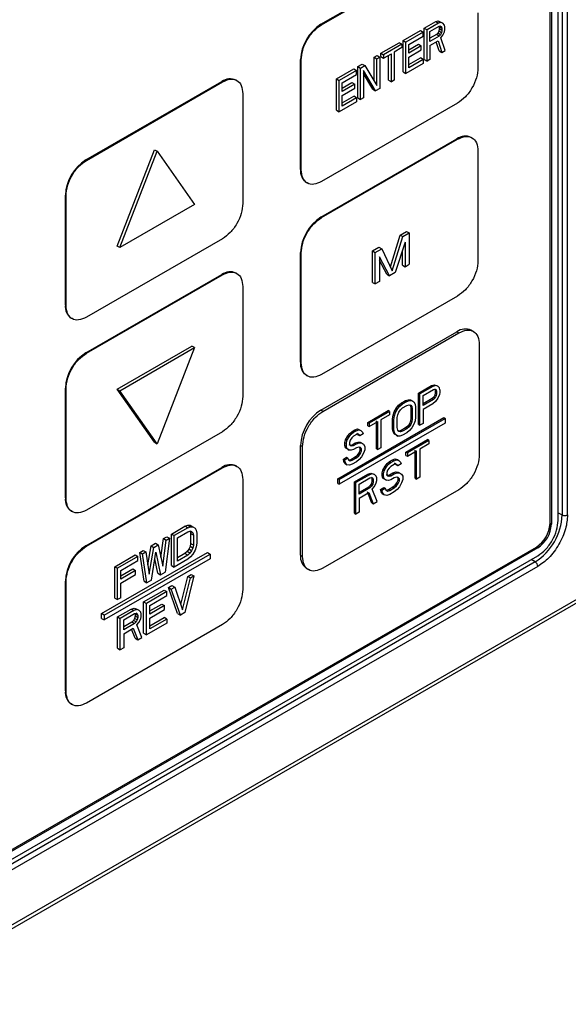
# Model space of a CAD drawing. Header units: millimetres. Extents: x 0 to 423, y 0 to 297.
# Tile 17 of 32: x 391 to 405, y 93 to 118. Entities that reach past the tile are written whole.
import ezdxf

# ---------------------------------------------------------------- set-up
doc = ezdxf.new("R2010")
doc.units = ezdxf.units.MM
doc.layers.add('实线', color=2, linetype='Continuous', lineweight=25)

msp = doc.modelspace()

# ---------------------------------------------------------------- linework, layer by layer
at = {"layer": '实线', "color": 2, "linetype": 'Continuous', "lineweight": 25, "true_color": 0xffff00}
for p, q in [((405.0878, 105.3148), (405.0878, 119.9023)), ((404.9476, 119.56), (404.9476, 105.3141)), ((398.672, 118.0848), (400.7547, 119.2871)), ((398.6897, 118.0746), (400.7724, 119.2769)), ((404.6294, 105.091), (404.6294, 119.1745)), ((404.6647, 119.1814), (404.6647, 105.0706)), ((404.8415, 105.1726), (404.8415, 119.404)), ((401.36, 117.983), (401.6608, 118.1567)), ((401.6608, 118.1567), (401.7235, 118.1755)), ((401.6608, 118.1567), (401.7315, 118.1159)), ((401.7235, 118.1755), (401.7736, 118.1523)), ((401.7235, 118.1755), (401.7942, 118.1347)), ((401.7736, 118.1523), (401.8443, 118.1115)), ((402.7555, 118.3868), (402.7555, 116.9514)), ((398.6897, 118.0746), (398.672, 118.0848)), ((400.8084, 117.6646), (401.2597, 117.9251)), ((401.2597, 117.9251), (401.3304, 117.8843)), ((401.36, 117.1665), (401.36, 117.983)), ((401.36, 117.983), (401.4307, 117.9422)), ((401.7315, 118.1159), (401.4307, 117.9422)), ((401.4307, 117.1256), (401.4307, 117.9422)), ((401.5059, 117.8987), (401.744, 118.0362)), ((401.5059, 117.6381), (401.5059, 117.8987)), ((401.736, 117.9048), (401.7109, 117.8555)), ((401.7942, 118.1347), (401.7315, 118.1159)), ((401.7485, 117.9641), (401.736, 117.9048)), ((401.8067, 117.8639), (401.736, 117.9048)), ((401.7431, 118.0357), (401.7485, 118.0162)), ((401.744, 118.0362), (401.7816, 118.0406)), ((401.7485, 118.0162), (401.7485, 117.9641)), ((401.8193, 117.9754), (401.7485, 118.0162)), ((401.8193, 117.9233), (401.7485, 117.9641)), ((401.8067, 118.0203), (401.7733, 118.0396)), ((401.7816, 118.0406), (401.8067, 118.0203)), ((401.8443, 118.1115), (401.7942, 118.1347)), ((401.8067, 118.0203), (401.8193, 117.9754)), ((401.8193, 117.9233), (401.8067, 117.8639)), ((401.8193, 117.9754), (401.8193, 117.9233)), ((401.8819, 118.0637), (401.8443, 118.1115)), ((401.8443, 117.7988), (401.8819, 117.89)), ((401.8945, 118.0188), (401.8819, 118.0637)), ((401.8819, 117.89), (401.8945, 117.9493)), ((401.8945, 117.9493), (401.8945, 118.0188)), ((400.8084, 116.8481), (400.8084, 117.6646)), ((400.8084, 117.6646), (400.8791, 117.6238)), ((401.3304, 117.8843), (400.8791, 117.6238)), ((400.9543, 117.563), (401.3304, 117.7801)), ((401.3304, 117.7801), (401.3304, 117.8843)), ((401.6733, 117.8165), (401.5059, 117.7198)), ((401.744, 117.7756), (401.5059, 117.6381)), ((401.5059, 117.5339), (401.719, 117.6569)), ((401.7109, 117.8555), (401.6733, 117.8165)), ((401.744, 117.7756), (401.6733, 117.8165)), ((401.7816, 117.8147), (401.7109, 117.8555)), ((401.719, 117.6569), (401.8193, 117.35)), ((401.7816, 117.8147), (401.744, 117.7756)), ((401.8067, 117.8639), (401.7816, 117.8147)), ((401.7942, 117.7351), (401.8443, 117.7988)), ((401.907, 117.4006), (401.7942, 117.7351)), ((400.2318, 117.3317), (400.7081, 117.6067)), ((400.7788, 117.5659), (400.3025, 117.2909)), ((400.7788, 117.479), (400.5783, 117.3633)), ((400.7788, 117.5659), (400.7081, 117.6067)), ((400.7788, 117.5659), (400.7788, 117.479)), ((400.8791, 116.8072), (400.8791, 117.6238)), ((400.9543, 117.4188), (401.2095, 117.5661)), ((400.9543, 117.3371), (400.9543, 117.563)), ((401.2802, 117.5253), (400.9543, 117.3371)), ((400.9543, 117.2329), (401.2802, 117.421)), ((401.2095, 117.5661), (401.2802, 117.5253)), ((401.2802, 117.421), (401.2802, 117.5253)), ((401.5059, 117.5339), (401.5059, 117.1691)), ((401.7485, 117.3908), (401.6707, 117.6291)), ((401.7485, 117.3908), (401.8193, 117.35)), ((401.8193, 117.35), (401.907, 117.4006)), ((398.1417, 114.3083), (398.1417, 117.1662)), ((398.1417, 117.1662), (398.1593, 117.156)), ((398.1593, 114.2981), (398.1593, 117.156)), ((400.0563, 117.2304), (400.1315, 117.2738)), ((400.0563, 116.6107), (400.0563, 117.2304)), ((400.0563, 117.2304), (400.127, 117.1896)), ((400.127, 117.1896), (400.2022, 117.233)), ((400.127, 116.4947), (400.127, 117.1896)), ((400.1315, 117.2738), (400.2022, 117.233)), ((400.2022, 117.233), (400.2022, 116.4165)), ((400.2318, 117.2449), (400.2318, 117.3317)), ((400.2318, 117.3317), (400.3025, 117.2909)), ((400.2318, 117.2449), (400.3025, 117.2041)), ((400.3025, 117.2041), (400.5031, 117.3198)), ((400.3025, 117.2909), (400.3025, 117.2041)), ((400.4324, 116.631), (400.4324, 117.279)), ((400.5031, 116.5902), (400.5031, 117.3198)), ((400.5783, 117.3633), (400.5783, 116.6336)), ((400.9543, 116.9549), (400.9543, 117.2329)), ((400.9543, 117.0365), (401.2597, 117.2128)), ((401.3304, 117.172), (400.9543, 116.9549)), ((401.3304, 117.172), (401.2597, 117.2128)), ((401.3304, 117.172), (401.3304, 117.0678)), ((401.36, 117.1665), (401.4307, 117.1256)), ((401.5059, 117.1691), (401.4307, 117.1256)), ((399.0786, 116.666), (399.5298, 116.9265)), ((399.6005, 116.8857), (399.1493, 116.6252)), ((399.5298, 116.9265), (399.6005, 116.8857)), ((399.6005, 116.7814), (399.6005, 116.8857)), ((399.6301, 116.9844), (399.7429, 117.0495)), ((399.6301, 116.1679), (399.6301, 116.9844)), ((399.6301, 116.9844), (399.7008, 116.9436)), ((399.7008, 116.9436), (399.8136, 117.0087)), ((399.7008, 116.127), (399.7008, 116.9436)), ((399.7429, 117.0495), (399.8136, 117.0087)), ((400.0894, 116.3514), (399.776, 116.8828)), ((399.776, 116.8828), (399.776, 116.1705)), ((399.8136, 117.0087), (400.127, 116.4947)), ((401.3304, 117.0678), (400.8791, 116.8072)), ((396.4837, 116.6217), (396.466, 116.632)), ((399.0786, 115.8495), (399.0786, 116.666)), ((399.0786, 116.666), (399.1493, 116.6252)), ((399.1493, 115.8086), (399.1493, 116.6252)), ((399.2245, 116.5644), (399.6005, 116.7814)), ((400.0187, 116.3922), (399.776, 116.8037)), ((400.4324, 116.631), (400.5031, 116.5902)), ((400.5783, 116.6336), (400.5031, 116.5902)), ((400.8084, 116.8481), (400.8791, 116.8072)), ((392.5555, 114.5538), (396.091, 116.5948)), ((392.5732, 114.5436), (396.1087, 116.5846)), ((396.091, 116.5948), (396.1087, 116.5846)), ((399.2245, 116.4201), (399.4797, 116.5675)), ((399.2245, 116.3385), (399.2245, 116.5644)), ((399.5504, 116.5266), (399.2245, 116.3385)), ((399.2245, 116.2343), (399.5504, 116.4224)), ((399.4797, 116.5675), (399.5504, 116.5266)), ((399.5504, 116.4224), (399.5504, 116.5266)), ((400.0187, 116.3922), (400.0894, 116.3514)), ((400.2022, 116.4165), (400.0894, 116.3514)), ((396.6391, 116.2784), (396.6391, 113.4205)), ((399.2245, 115.9563), (399.2245, 116.2343)), ((399.2245, 116.0379), (399.5298, 116.2142)), ((399.6005, 116.1734), (399.2245, 115.9563)), ((399.6005, 116.1734), (399.5298, 116.2142)), ((399.6005, 116.1734), (399.6005, 116.0691)), ((399.6301, 116.1679), (399.7008, 116.127)), ((399.776, 116.1705), (399.7008, 116.127)), ((402.2252, 116.0329), (398.6897, 113.9919)), ((399.0786, 115.8495), (399.1493, 115.8086)), ((399.6005, 116.0691), (399.1493, 115.8086)), ((398.672, 113.063), (402.2075, 115.1041)), ((398.6897, 113.0528), (402.2252, 115.0939)), ((402.2075, 115.1041), (402.2252, 115.0939)), ((402.6002, 115.131), (402.5825, 115.1412)), ((393.3687, 112.3133), (394.341, 114.8192)), ((394.341, 114.8192), (394.4117, 114.7784)), ((393.4394, 112.2724), (394.4117, 114.7784)), ((394.4117, 114.7784), (395.3839, 113.395)), ((402.7555, 114.7876), (402.7555, 111.9297)), ((392.5732, 114.5436), (392.5555, 114.5538)), ((398.1417, 114.3083), (398.1593, 114.2981)), ((398.297, 113.9649), (398.3147, 113.9547)), ((392.0252, 110.7774), (392.0252, 113.6352)), ((392.0252, 113.6352), (392.0429, 113.625)), ((392.0429, 110.7671), (392.0429, 113.625)), ((395.3839, 113.395), (393.4394, 112.2724)), ((398.6897, 113.0528), (398.672, 113.063)), ((400.4773, 111.7747), (400.7336, 112.5997)), ((400.5281, 111.6698), (400.8044, 112.5589)), ((400.7336, 112.5997), (400.8994, 112.6954)), ((400.7336, 112.5997), (400.8044, 112.5589)), ((400.8044, 112.5589), (400.9701, 112.6546)), ((400.8994, 112.6954), (400.9701, 112.6546)), ((400.9701, 112.6546), (400.9701, 111.838)), ((396.1087, 112.5019), (392.5732, 110.4609)), ((393.4394, 112.2724), (393.3687, 112.3133)), ((400.0155, 112.1851), (400.1812, 112.2808)), ((400.1812, 112.2808), (400.2519, 112.24)), ((400.8596, 112.4171), (400.6018, 111.6254)), ((400.8596, 112.4171), (400.8596, 111.7743)), ((398.1417, 109.2866), (398.1417, 112.1445)), ((398.1417, 112.1445), (398.1593, 112.1343)), ((398.1593, 109.2764), (398.1593, 112.1343)), ((400.0155, 111.3686), (400.0155, 112.1851)), ((400.0155, 112.1851), (400.0862, 112.1443)), ((400.0862, 112.1443), (400.2519, 112.24)), ((400.0862, 111.3278), (400.0862, 112.1443)), ((400.4545, 111.5404), (400.1967, 112.0344)), ((400.1967, 112.0344), (400.1967, 111.3916)), ((400.2519, 112.24), (400.5281, 111.6698)), ((400.7889, 111.8151), (400.7889, 112.1999)), ((400.3838, 111.5812), (400.1967, 111.9397)), ((400.7889, 111.8151), (400.8596, 111.7743)), ((400.8596, 111.7743), (400.9701, 111.838)), ((392.5555, 109.5321), (396.091, 111.5731)), ((392.5732, 109.5219), (396.1087, 111.5629)), ((396.091, 111.5731), (396.1087, 111.5629)), ((396.4837, 111.6), (396.466, 111.6102)), ((400.3838, 111.5812), (400.4545, 111.5404)), ((400.6018, 111.6254), (400.4545, 111.5404)), ((396.6391, 111.2566), (396.6391, 108.3987)), ((400.0155, 111.3686), (400.0862, 111.3278)), ((400.1967, 111.3916), (400.0862, 111.3278)), ((402.2252, 111.0112), (398.6897, 108.9701)), ((392.0252, 110.7774), (392.0429, 110.7671)), ((392.1805, 110.434), (392.1982, 110.4238)), ((398.672, 108.0413), (402.2075, 110.0823)), ((398.725, 108.0107), (402.2606, 110.0517)), ((402.2075, 110.0823), (402.2606, 110.0517)), ((402.6355, 110.0889), (402.5825, 110.1195)), ((393.3687, 108.588), (395.3132, 109.7105)), ((395.3839, 109.6697), (395.3132, 109.7105)), ((402.7909, 109.7455), (402.7909, 106.8876)), ((392.5732, 109.5219), (392.5555, 109.5321)), ((393.4394, 108.5471), (395.3839, 109.6697)), ((395.3839, 109.6697), (394.4117, 107.1638)), ((398.1417, 109.2866), (398.1593, 109.2764)), ((398.297, 108.9432), (398.3147, 108.933)), ((401.2099, 108.4858), (401.5474, 108.6806)), ((401.5474, 108.6806), (401.6177, 108.7038)), ((401.5474, 108.6806), (401.5828, 108.6602)), ((401.6531, 108.6834), (401.5828, 108.6602)), ((401.6177, 108.7038), (401.674, 108.6842)), ((401.6177, 108.7038), (401.6531, 108.6834)), ((401.7093, 108.6638), (401.6531, 108.6834)), ((401.674, 108.6842), (401.7093, 108.6638)), ((401.7515, 108.6186), (401.7093, 108.6638)), ((392.0252, 105.7556), (392.0252, 108.6135)), ((392.0252, 108.6135), (392.0429, 108.6033)), ((392.0429, 105.7454), (392.0429, 108.6033)), ((394.341, 107.2046), (393.3687, 108.588)), ((393.3687, 108.588), (393.4394, 108.5471)), ((394.4117, 107.1638), (393.4394, 108.5471)), ((401.2099, 107.6692), (401.2099, 108.4858)), ((401.2099, 108.4858), (401.2453, 108.4654)), ((401.5828, 108.6602), (401.2453, 108.4654)), ((401.2453, 107.6488), (401.2453, 108.4654)), ((401.3297, 108.4272), (401.5968, 108.5814)), ((401.3297, 108.1666), (401.3297, 108.4272)), ((401.5968, 108.5814), (401.639, 108.5884)), ((401.6318, 108.434), (401.6037, 108.383)), ((401.6459, 108.4942), (401.6318, 108.434)), ((401.6671, 108.4136), (401.6318, 108.434)), ((401.6327, 108.5874), (401.6459, 108.5463)), ((401.6671, 108.5699), (401.636, 108.5879)), ((401.639, 108.5884), (401.6671, 108.5699)), ((401.6671, 108.4136), (401.639, 108.3626)), ((401.6459, 108.5463), (401.6459, 108.4942)), ((401.6812, 108.5259), (401.6459, 108.5463)), ((401.6812, 108.4738), (401.6459, 108.4942)), ((401.6671, 108.5699), (401.6812, 108.5259)), ((401.6812, 108.4738), (401.6671, 108.4136)), ((401.6812, 108.5259), (401.6812, 108.4738)), ((401.7515, 108.4449), (401.7093, 108.351)), ((401.7656, 108.5746), (401.7515, 108.6186)), ((401.7656, 108.5051), (401.7515, 108.4449)), ((401.7656, 108.5746), (401.7656, 108.5051)), ((400.6334, 108.1008), (400.6897, 108.1681)), ((400.6897, 108.1681), (400.76, 108.226)), ((400.6897, 108.1681), (400.725, 108.1476)), ((400.725, 108.1476), (400.7953, 108.2056)), ((400.76, 108.226), (400.8725, 108.291)), ((400.7953, 108.2056), (400.76, 108.226)), ((400.7953, 108.2056), (400.9078, 108.2705)), ((400.7953, 108.1014), (400.9078, 108.1663)), ((400.8725, 108.291), (400.9428, 108.3142)), ((400.8725, 108.291), (400.9078, 108.2705)), ((400.9078, 108.2705), (400.9781, 108.2938)), ((400.9078, 108.1663), (400.9641, 108.1814)), ((400.9428, 108.3142), (400.999, 108.3119)), ((400.9428, 108.3142), (400.9781, 108.2938)), ((400.9641, 108.1814), (401.0062, 108.171)), ((400.9781, 108.2938), (401.0344, 108.2915)), ((400.9822, 108.1769), (400.999, 108.1555)), ((400.999, 108.3119), (401.0344, 108.2915)), ((400.999, 108.1555), (401.0131, 108.0942)), ((401.0344, 108.1351), (400.999, 108.1555)), ((401.0062, 108.171), (401.0344, 108.1351)), ((401.0344, 108.2915), (401.0906, 108.2545)), ((401.0906, 108.2545), (401.1187, 108.2012)), ((401.1187, 108.2012), (401.1328, 108.1225)), ((401.5615, 108.3413), (401.3297, 108.2074)), ((401.5968, 108.3208), (401.3297, 108.1666)), ((401.5828, 108.2085), (401.3297, 108.0624)), ((401.6037, 108.383), (401.5615, 108.3413)), ((401.5968, 108.3208), (401.5615, 108.3413)), ((401.6531, 108.2665), (401.5828, 108.2085)), ((401.639, 108.3626), (401.5968, 108.3208)), ((401.639, 108.3626), (401.6037, 108.383)), ((401.7093, 108.351), (401.6531, 108.2665)), ((398.725, 108.0107), (398.672, 108.0413)), ((399.8881, 107.7227), (400.4225, 108.0312)), ((400.4578, 108.0108), (399.9235, 107.7023)), ((400.4578, 107.9239), (400.2328, 107.794)), ((400.4578, 108.0108), (400.4225, 108.0312)), ((400.4578, 108.0108), (400.4578, 107.9239)), ((400.535, 107.8182), (400.549, 107.9131)), ((400.549, 107.9131), (400.5772, 107.9989)), ((400.549, 107.9131), (400.5844, 107.8927)), ((400.5772, 107.9989), (400.6334, 108.1008)), ((400.5772, 107.9989), (400.6125, 107.9785)), ((400.5844, 107.8927), (400.6125, 107.9785)), ((400.6125, 107.9785), (400.6688, 108.0804)), ((400.6334, 108.1008), (400.6688, 108.0804)), ((400.6547, 107.8465), (400.6688, 107.9241)), ((400.6688, 108.0804), (400.725, 108.1476)), ((400.6688, 107.9241), (400.6969, 107.9924)), ((400.6969, 107.9924), (400.7391, 108.0515)), ((400.7391, 108.0515), (400.7953, 108.1014)), ((401.0131, 108.0942), (401.0131, 107.8336)), ((401.0484, 108.0737), (401.0131, 108.0942)), ((401.0344, 108.1351), (401.0484, 108.0737)), ((401.0484, 108.0737), (401.0484, 107.8132)), ((401.1328, 108.1225), (401.1328, 107.8619)), ((401.3297, 108.0624), (401.3297, 107.6975)), ((399.1139, 106.2551), (401.8716, 107.8471)), ((399.1493, 106.2347), (401.907, 107.8267)), ((401.907, 107.7042), (399.1493, 106.1122)), ((399.8881, 107.6358), (399.8881, 107.7227)), ((399.8881, 107.7227), (399.9235, 107.7023)), ((399.9235, 107.6154), (400.1485, 107.7453)), ((399.9235, 107.7023), (399.9235, 107.6154)), ((400.1131, 107.0361), (400.1131, 107.7657)), ((400.1485, 107.0156), (400.1485, 107.7453)), ((400.2328, 107.794), (400.2328, 107.0644)), ((400.535, 107.5576), (400.535, 107.8182)), ((400.535, 107.8182), (400.5703, 107.7977)), ((400.5703, 107.7977), (400.5844, 107.8927)), ((400.5703, 107.5371), (400.5703, 107.7977)), ((400.6547, 107.5859), (400.6547, 107.8465)), ((400.9709, 107.6876), (400.9287, 107.6285)), ((401.0062, 107.6672), (400.9641, 107.6081)), ((400.999, 107.756), (400.9709, 107.6876)), ((401.0062, 107.6672), (400.9709, 107.6876)), ((401.0131, 107.8336), (400.999, 107.756)), ((401.0344, 107.7355), (400.999, 107.756)), ((401.0344, 107.7355), (401.0062, 107.6672)), ((401.0484, 107.8132), (401.0131, 107.8336)), ((401.0484, 107.8132), (401.0344, 107.7355)), ((401.0906, 107.6811), (401.0344, 107.5792)), ((401.1187, 107.7669), (401.0906, 107.6811)), ((401.1328, 107.8619), (401.1187, 107.7669)), ((401.2099, 107.6692), (401.2453, 107.6488)), ((401.3297, 107.6975), (401.2453, 107.6488)), ((401.8716, 107.8471), (401.907, 107.8267)), ((401.907, 107.8267), (401.907, 107.7042)), ((396.1087, 107.4802), (392.5732, 105.4392)), ((399.3678, 107.3702), (399.4241, 107.4375)), ((399.4032, 107.3498), (399.4594, 107.417)), ((399.4241, 107.4375), (399.4803, 107.4873)), ((399.4241, 107.4375), (399.4594, 107.417)), ((399.4594, 107.417), (399.5157, 107.4669)), ((399.4803, 107.4873), (399.5506, 107.5279)), ((399.4803, 107.4873), (399.5157, 107.4669)), ((399.5157, 107.4669), (399.586, 107.5075)), ((399.6001, 107.4114), (399.5157, 107.3627)), ((399.5506, 107.5279), (399.621, 107.5511)), ((399.5506, 107.5279), (399.586, 107.5075)), ((399.586, 107.5075), (399.6563, 107.5307)), ((399.6422, 107.4183), (399.6001, 107.4114)), ((399.635, 107.4202), (399.6069, 107.4387)), ((399.621, 107.5511), (399.6772, 107.5315)), ((399.621, 107.5511), (399.6563, 107.5307)), ((399.6491, 107.3936), (399.635, 107.4202)), ((399.6392, 107.4178), (399.6704, 107.3998)), ((399.6704, 107.3998), (399.6422, 107.4183)), ((399.6844, 107.3732), (399.6491, 107.3936)), ((399.6563, 107.5307), (399.7126, 107.511)), ((399.6844, 107.3732), (399.6704, 107.3998)), ((399.6772, 107.5315), (399.7126, 107.511)), ((399.7688, 107.4219), (399.6844, 107.3732)), ((399.7126, 107.511), (399.7547, 107.4659)), ((399.7547, 107.4659), (399.7688, 107.4219)), ((399.8881, 107.6358), (399.9235, 107.6154)), ((400.549, 107.4788), (400.535, 107.5576)), ((400.535, 107.5576), (400.5703, 107.5371)), ((400.5772, 107.4256), (400.549, 107.4788)), ((400.549, 107.4788), (400.5844, 107.4584)), ((400.5844, 107.4584), (400.5703, 107.5371)), ((400.6334, 107.3885), (400.5772, 107.4256)), ((400.5772, 107.4256), (400.6125, 107.4051)), ((400.6125, 107.4051), (400.5844, 107.4584)), ((400.6688, 107.3681), (400.6125, 107.4051)), ((400.6334, 107.3885), (400.6688, 107.3681)), ((400.6688, 107.5245), (400.6547, 107.5859)), ((400.6969, 107.4886), (400.6688, 107.5245)), ((400.7037, 107.4986), (400.6855, 107.5031)), ((400.7391, 107.4782), (400.6969, 107.4886)), ((400.76, 107.5137), (400.7037, 107.4986)), ((400.7391, 107.4782), (400.7037, 107.4986)), ((400.7953, 107.3891), (400.725, 107.3658)), ((400.7953, 107.4933), (400.7391, 107.4782)), ((400.8725, 107.5787), (400.76, 107.5137)), ((400.7953, 107.4933), (400.76, 107.5137)), ((400.9078, 107.5582), (400.7953, 107.4933)), ((400.9078, 107.454), (400.7953, 107.3891)), ((400.9287, 107.6285), (400.8725, 107.5787)), ((400.9078, 107.5582), (400.8725, 107.5787)), ((400.9641, 107.6081), (400.9078, 107.5582)), ((400.9781, 107.512), (400.9078, 107.454)), ((400.9641, 107.6081), (400.9287, 107.6285)), ((401.0344, 107.5792), (400.9781, 107.512)), ((394.341, 107.2046), (394.4117, 107.1638)), ((399.2975, 107.1907), (399.3116, 107.2683)), ((399.2975, 107.1212), (399.2975, 107.1907)), ((399.2975, 107.1907), (399.3329, 107.1703)), ((399.3116, 107.2683), (399.3678, 107.3702)), ((399.3116, 107.2683), (399.347, 107.2479)), ((399.3329, 107.1703), (399.347, 107.2479)), ((399.3329, 107.1008), (399.3329, 107.1703)), ((399.347, 107.2479), (399.4032, 107.3498)), ((399.3678, 107.3702), (399.4032, 107.3498)), ((399.396, 107.1433), (399.4382, 107.1329)), ((399.4313, 107.2618), (399.4173, 107.2016)), ((399.4173, 107.2016), (399.4173, 107.1668)), ((399.4173, 107.1668), (399.4313, 107.1228)), ((399.4735, 107.3209), (399.4313, 107.2618)), ((399.4382, 107.1329), (399.4803, 107.1398)), ((399.4382, 107.1329), (399.4735, 107.1124)), ((399.5157, 107.3627), (399.4735, 107.3209)), ((399.4803, 107.1398), (399.5647, 107.1885)), ((399.4803, 107.1398), (399.5157, 107.1194)), ((399.5157, 107.1194), (399.6001, 107.1681)), ((399.5647, 107.1885), (399.635, 107.2118)), ((399.5647, 107.1885), (399.6001, 107.1681)), ((399.6001, 107.1681), (399.6704, 107.1913)), ((399.635, 107.2118), (399.6913, 107.2095)), ((399.635, 107.2118), (399.6704, 107.1913)), ((399.6704, 107.1913), (399.7266, 107.1891)), ((399.6913, 107.2095), (399.7266, 107.1891)), ((399.7266, 107.1891), (399.7829, 107.1521)), ((399.7829, 107.1521), (399.811, 107.0988)), ((400.725, 107.3658), (400.6688, 107.3681)), ((400.8835, 106.9501), (401.4438, 107.2735)), ((401.4792, 107.2531), (400.9189, 106.9296)), ((401.4792, 107.1662), (401.2433, 107.03)), ((401.4792, 107.2531), (401.4438, 107.2735)), ((401.4792, 107.2531), (401.4792, 107.1662)), ((398.1417, 104.2649), (398.1417, 107.1228)), ((398.1417, 107.1228), (398.1947, 107.0921)), ((398.1947, 104.2343), (398.1947, 107.0921)), ((399.3116, 107.0598), (399.2975, 107.1212)), ((399.2975, 107.1212), (399.3329, 107.1008)), ((399.3678, 107.0228), (399.3116, 107.0598)), ((399.3116, 107.0598), (399.347, 107.0394)), ((399.347, 107.0394), (399.3329, 107.1008)), ((399.4032, 107.0024), (399.347, 107.0394)), ((399.3678, 107.0228), (399.4032, 107.0024)), ((399.4594, 107.0001), (399.4032, 107.0024)), ((399.4313, 107.1228), (399.4735, 107.1124)), ((399.5157, 107.0152), (399.4594, 107.0001)), ((399.4735, 107.1124), (399.5157, 107.1194)), ((399.6001, 107.0639), (399.5157, 107.0152)), ((399.5647, 106.8237), (399.621, 106.8736)), ((399.6563, 107.079), (399.6001, 107.0639)), ((399.621, 106.8736), (399.6631, 106.9327)), ((399.621, 106.8736), (399.6563, 106.8531)), ((399.6985, 107.0686), (399.6563, 107.079)), ((399.6563, 106.8531), (399.6985, 106.9122)), ((399.6913, 107.0531), (399.6631, 107.089)), ((399.6631, 106.9327), (399.6913, 107.001)), ((399.6631, 106.9327), (399.6985, 106.9122)), ((399.6913, 107.001), (399.6913, 107.0531)), ((399.6913, 107.0531), (399.7266, 107.0327)), ((399.6913, 107.001), (399.7266, 106.9806)), ((399.7266, 107.0327), (399.6985, 107.0686)), ((399.6985, 106.9122), (399.7266, 106.9806)), ((399.7266, 106.9806), (399.7266, 107.0327)), ((399.7829, 106.9262), (399.7266, 106.8242)), ((399.811, 107.0119), (399.7829, 106.9262)), ((399.811, 107.0988), (399.811, 107.0119)), ((400.1131, 107.0361), (400.1485, 107.0156)), ((400.2328, 107.0644), (400.1485, 107.0156)), ((400.8835, 106.8632), (400.8835, 106.9501)), ((400.8835, 106.9501), (400.9189, 106.9296)), ((400.9189, 106.8428), (401.1548, 106.979)), ((400.9189, 106.9296), (400.9189, 106.8428)), ((401.1195, 106.2697), (401.1195, 106.9994)), ((401.1548, 106.2493), (401.1548, 106.979)), ((401.2433, 107.03), (401.2433, 106.3004)), ((399.2553, 106.7667), (399.3397, 106.8154)), ((399.2694, 106.7054), (399.2553, 106.7667)), ((399.2553, 106.7667), (399.2907, 106.7463)), ((399.3116, 106.6428), (399.2694, 106.7054)), ((399.2694, 106.7054), (399.3048, 106.6849)), ((399.2907, 106.7463), (399.3751, 106.795)), ((399.3048, 106.6849), (399.2907, 106.7463)), ((399.347, 106.6224), (399.3048, 106.6849)), ((399.3116, 106.6428), (399.347, 106.6224)), ((399.3397, 106.8154), (399.3751, 106.795)), ((399.4173, 106.6109), (399.347, 106.6224)), ((399.3751, 106.795), (399.3891, 106.751)), ((399.3891, 106.751), (399.4313, 106.7233)), ((399.396, 106.7437), (399.4522, 106.7588)), ((399.4876, 106.6341), (399.4173, 106.6109)), ((399.4313, 106.7233), (399.4876, 106.7384)), ((399.4522, 106.7588), (399.5647, 106.8237)), ((399.4522, 106.7588), (399.4876, 106.7384)), ((399.4876, 106.7384), (399.6001, 106.8033)), ((399.6001, 106.6991), (399.4876, 106.6341)), ((399.5647, 106.8237), (399.6001, 106.8033)), ((399.6001, 106.8033), (399.6563, 106.8531)), ((399.6704, 106.757), (399.6001, 106.6991)), ((399.7266, 106.8242), (399.6704, 106.757)), ((400.338, 106.583), (400.3969, 106.6518)), ((400.3733, 106.5626), (400.4323, 106.6314)), ((400.3969, 106.6518), (400.4559, 106.7032)), ((400.3969, 106.6518), (400.4323, 106.6314)), ((400.4323, 106.6314), (400.4913, 106.6828)), ((400.4559, 106.7032), (400.5296, 106.7458)), ((400.4559, 106.7032), (400.4913, 106.6828)), ((400.4913, 106.6828), (400.565, 106.7254)), ((400.5797, 106.6296), (400.4913, 106.5786)), ((400.5296, 106.7458), (400.6034, 106.771)), ((400.5296, 106.7458), (400.565, 106.7254)), ((400.565, 106.7254), (400.6387, 106.7505)), ((400.624, 106.6378), (400.5797, 106.6296)), ((400.6181, 106.6405), (400.5886, 106.6582)), ((400.6034, 106.771), (400.6624, 106.7529)), ((400.6034, 106.771), (400.6387, 106.7505)), ((400.6329, 106.6142), (400.6181, 106.6405)), ((400.6231, 106.6376), (400.6535, 106.6201)), ((400.6535, 106.6201), (400.624, 106.6378)), ((400.6682, 106.5938), (400.6329, 106.6142)), ((400.6387, 106.7505), (400.6977, 106.7325)), ((400.6682, 106.5938), (400.6535, 106.6201)), ((400.6624, 106.7529), (400.6977, 106.7325)), ((400.7567, 106.6449), (400.6682, 106.5938)), ((400.6977, 106.7325), (400.7419, 106.6885)), ((400.7419, 106.6885), (400.7567, 106.6449)), ((400.8835, 106.8632), (400.9189, 106.8428)), ((392.5555, 104.5104), (396.091, 106.5514)), ((392.5732, 104.5001), (396.1087, 106.5412)), ((396.091, 106.5514), (396.1087, 106.5412)), ((396.4837, 106.5783), (396.466, 106.5885)), ((399.5417, 106.1754), (399.8956, 106.3797)), ((399.931, 106.3593), (399.5771, 106.155)), ((399.8956, 106.3797), (399.9693, 106.4049)), ((399.8956, 106.3797), (399.931, 106.3593)), ((400.0047, 106.3845), (399.931, 106.3593)), ((399.9693, 106.4049), (400.0283, 106.3869)), ((399.9693, 106.4049), (400.0047, 106.3845)), ((400.0637, 106.3664), (400.0047, 106.3845)), ((400.0283, 106.3869), (400.0637, 106.3664)), ((400.1079, 106.3225), (400.0637, 106.3664)), ((400.2642, 106.4014), (400.279, 106.4794)), ((400.2642, 106.3319), (400.2642, 106.4014)), ((400.2642, 106.4014), (400.2996, 106.381)), ((400.279, 106.4794), (400.338, 106.583)), ((400.279, 106.4794), (400.3143, 106.459)), ((400.2996, 106.381), (400.3143, 106.459)), ((400.2996, 106.3115), (400.2996, 106.381)), ((400.3143, 106.459), (400.3733, 106.5626)), ((400.338, 106.583), (400.3733, 106.5626)), ((400.4028, 106.4754), (400.3881, 106.4147)), ((400.3881, 106.4147), (400.3881, 106.38)), ((400.3881, 106.38), (400.4028, 106.3364)), ((400.447, 106.5356), (400.4028, 106.4754)), ((400.4913, 106.5786), (400.447, 106.5356)), ((400.4559, 106.3557), (400.5444, 106.4068)), ((400.4913, 106.3353), (400.5797, 106.3864)), ((400.5444, 106.4068), (400.6181, 106.432)), ((400.5444, 106.4068), (400.5797, 106.3864)), ((400.5797, 106.3864), (400.6535, 106.4116)), ((400.6181, 106.432), (400.6771, 106.4313)), ((400.6181, 106.432), (400.6535, 106.4116)), ((400.6535, 106.4116), (400.7125, 106.4109)), ((400.6771, 106.4313), (400.7125, 106.4109)), ((400.7125, 106.4109), (400.7714, 106.3754)), ((400.7714, 106.3754), (400.8009, 106.323)), ((396.6391, 106.2349), (396.6391, 103.377)), ((399.1139, 106.1326), (399.1139, 106.2551)), ((399.1493, 106.2347), (399.1139, 106.2551)), ((399.1139, 106.1326), (399.1493, 106.1122)), ((399.1493, 106.2347), (399.1493, 106.1122)), ((399.5417, 105.3589), (399.5417, 106.1754)), ((399.5417, 106.1754), (399.5771, 106.155)), ((399.5771, 105.3385), (399.5771, 106.155)), ((399.6656, 106.1192), (399.9457, 106.281)), ((399.6656, 105.8586), (399.6656, 106.1192)), ((399.9457, 106.281), (399.9899, 106.2891)), ((399.9841, 106.1355), (399.9546, 106.0837)), ((399.9988, 106.1961), (399.9841, 106.1355)), ((400.0194, 106.1151), (399.9841, 106.1355)), ((399.9853, 106.2883), (399.9988, 106.2482)), ((400.0194, 106.2714), (399.989, 106.289)), ((399.9899, 106.2891), (400.0194, 106.2714)), ((400.0194, 106.1151), (399.9899, 106.0633)), ((399.9988, 106.2482), (399.9988, 106.1961)), ((400.0342, 106.2278), (399.9988, 106.2482)), ((400.0342, 106.1757), (399.9988, 106.1961)), ((400.0194, 106.2714), (400.0342, 106.2278)), ((400.0342, 106.1757), (400.0194, 106.1151)), ((400.0342, 106.2278), (400.0342, 106.1757)), ((400.0637, 106.0537), (400.1079, 106.1488)), ((400.1227, 106.2789), (400.1079, 106.3225)), ((400.1079, 106.1488), (400.1227, 106.2094)), ((400.1227, 106.2094), (400.1227, 106.2789)), ((400.279, 106.271), (400.2642, 106.3319)), ((400.2642, 106.3319), (400.2996, 106.3115)), ((400.338, 106.2355), (400.279, 106.271)), ((400.279, 106.271), (400.3143, 106.2506)), ((400.3143, 106.2506), (400.2996, 106.3115)), ((400.3733, 106.2151), (400.3143, 106.2506)), ((400.338, 106.2355), (400.3733, 106.2151)), ((400.3675, 106.3568), (400.4117, 106.3476)), ((400.4323, 106.2144), (400.3733, 106.2151)), ((400.4028, 106.3364), (400.447, 106.3272)), ((400.4117, 106.3476), (400.4559, 106.3557)), ((400.4117, 106.3476), (400.447, 106.3272)), ((400.4913, 106.2311), (400.4323, 106.2144)), ((400.447, 106.3272), (400.4913, 106.3353)), ((400.4559, 106.3557), (400.4913, 106.3353)), ((400.5797, 106.2822), (400.4913, 106.2311)), ((400.6387, 106.2988), (400.5797, 106.2822)), ((400.6034, 106.0934), (400.6476, 106.1537)), ((400.683, 106.2896), (400.6387, 106.2988)), ((400.6387, 106.073), (400.683, 106.1333)), ((400.6771, 106.2749), (400.6476, 106.31)), ((400.6476, 106.1537), (400.6771, 106.2228)), ((400.6476, 106.1537), (400.683, 106.1333)), ((400.6771, 106.2228), (400.6771, 106.2749)), ((400.6771, 106.2749), (400.7125, 106.2545)), ((400.6771, 106.2228), (400.7125, 106.2024)), ((400.7125, 106.2545), (400.683, 106.2896)), ((400.683, 106.1333), (400.7125, 106.2024)), ((400.7125, 106.2024), (400.7125, 106.2545)), ((400.7714, 106.1496), (400.7125, 106.0461)), ((400.8009, 106.2361), (400.7714, 106.1496)), ((400.8009, 106.323), (400.8009, 106.2361)), ((401.1195, 106.2697), (401.1548, 106.2493)), ((401.2433, 106.3004), (401.1548, 106.2493)), ((402.2606, 105.969), (398.725, 103.928)), ((399.9104, 106.0408), (399.6656, 105.8995)), ((399.9457, 106.0204), (399.6656, 105.8586)), ((399.6656, 105.7544), (399.9162, 105.8991)), ((399.9988, 105.6228), (399.8809, 105.9195)), ((399.9546, 106.0837), (399.9104, 106.0408)), ((399.9457, 106.0204), (399.9104, 106.0408)), ((399.9162, 105.8991), (400.0342, 105.6024)), ((399.9899, 106.0633), (399.9457, 106.0204)), ((399.9899, 106.0633), (399.9546, 106.0837)), ((400.0047, 105.9849), (400.0637, 106.0537)), ((400.1374, 105.662), (400.0047, 105.9849)), ((400.22, 105.9763), (400.3085, 106.0274)), ((400.2347, 105.9153), (400.22, 105.9763)), ((400.22, 105.9763), (400.2554, 105.9559)), ((400.279, 105.854), (400.2347, 105.9153)), ((400.2347, 105.9153), (400.2701, 105.8949)), ((400.2554, 105.9559), (400.3438, 106.007)), ((400.2701, 105.8949), (400.2554, 105.9559)), ((400.3143, 105.8336), (400.2701, 105.8949)), ((400.279, 105.854), (400.3143, 105.8336)), ((400.3085, 106.0274), (400.3438, 106.007)), ((400.3438, 106.007), (400.3586, 105.9634)), ((400.3586, 105.9634), (400.4028, 105.9368)), ((400.3675, 105.9572), (400.4264, 105.9739)), ((400.4618, 105.8492), (400.3881, 105.824)), ((400.4028, 105.9368), (400.4618, 105.9535)), ((400.4264, 105.9739), (400.5444, 106.042)), ((400.4264, 105.9739), (400.4618, 105.9535)), ((400.4618, 105.9535), (400.5797, 106.0216)), ((400.5797, 105.9173), (400.4618, 105.8492)), ((400.5444, 106.042), (400.6034, 106.0934)), ((400.5444, 106.042), (400.5797, 106.0216)), ((400.5797, 106.0216), (400.6387, 106.073)), ((400.6535, 105.9773), (400.5797, 105.9173)), ((400.6034, 106.0934), (400.6387, 106.073)), ((400.7125, 106.0461), (400.6535, 105.9773)), ((392.0252, 105.7556), (392.0429, 105.7454)), ((399.6656, 105.7544), (399.6656, 105.3896)), ((399.9988, 105.6228), (400.0342, 105.6024)), ((400.0342, 105.6024), (400.1374, 105.662)), ((400.3881, 105.824), (400.3143, 105.8336)), ((392.1805, 105.4122), (392.1982, 105.402)), ((399.5417, 105.3589), (399.5771, 105.3385)), ((399.6656, 105.3896), (399.5771, 105.3385)), ((404.8415, 105.3732), (404.9476, 105.3141)), ((404.6647, 105.0706), (404.6294, 105.091)), ((394.7826, 104.8162), (395.136, 105.0202)), ((395.2067, 104.9794), (394.8534, 104.7754)), ((394.9417, 104.7221), (395.2067, 104.8751)), ((395.136, 105.0202), (395.2096, 105.0453)), ((395.2067, 104.9794), (395.136, 105.0202)), ((395.2067, 104.9794), (395.2803, 105.0045)), ((395.2067, 104.8751), (395.2656, 104.8918)), ((395.2096, 105.0453), (395.2685, 105.0446)), ((395.2096, 105.0453), (395.2803, 105.0045)), ((395.2655, 104.8917), (395.2685, 104.8882)), ((395.2656, 104.8918), (395.3098, 104.8825)), ((395.2685, 105.0446), (395.3392, 105.0037)), ((395.2685, 104.8882), (395.2832, 104.8272)), ((395.3392, 104.8474), (395.2685, 104.8882)), ((395.2803, 105.0045), (395.3392, 105.0037)), ((395.2832, 104.8272), (395.2832, 104.5666)), ((395.3539, 104.7864), (395.2832, 104.8272)), ((395.3098, 104.8825), (395.3392, 104.8474)), ((395.3392, 105.0037), (395.3981, 104.9682)), ((395.3392, 104.8474), (395.3539, 104.7864)), ((395.3981, 104.9682), (395.4276, 104.9158)), ((395.4276, 104.9158), (395.4423, 104.8374)), ((395.4423, 104.8374), (395.4423, 104.5768)), ((394.2526, 104.5102), (394.3704, 104.5782)), ((394.3704, 104.5782), (394.4411, 104.5374)), ((394.5119, 104.2024), (394.5765, 104.6972)), ((394.5589, 103.98), (394.6472, 104.6564)), ((394.5765, 104.6972), (394.6649, 104.7482)), ((394.5765, 104.6972), (394.6472, 104.6564)), ((394.7356, 104.7074), (394.6178, 103.8229)), ((394.6472, 104.6564), (394.7356, 104.7074)), ((394.6649, 104.7482), (394.7356, 104.7074)), ((394.7826, 103.9997), (394.7826, 104.8162)), ((394.7826, 104.8162), (394.8534, 104.7754)), ((394.8534, 103.9588), (394.8534, 104.7754)), ((394.9417, 104.1141), (394.9417, 104.7221)), ((395.2832, 104.5666), (395.2685, 104.4886)), ((395.3539, 104.5258), (395.2832, 104.5666)), ((395.3539, 104.7864), (395.3539, 104.5258)), ((395.4423, 104.5768), (395.4276, 104.4814)), ((384.1233, 92.8448), (404.2758, 104.4786)), ((404.3112, 104.4582), (384.1586, 92.8244)), ((384.3708, 92.9877), (404.2758, 104.4786)), ((392.5732, 104.5001), (392.5555, 104.5104)), ((392.9621, 102.7445), (395.7198, 104.3365)), ((393.9582, 104.3402), (394.0465, 104.3912)), ((394.0759, 103.5917), (393.9582, 104.3402)), ((393.9582, 104.3402), (394.0289, 104.2994)), ((394.0289, 104.2994), (394.1172, 104.3504)), ((394.0465, 104.3912), (394.1172, 104.3504)), ((394.1172, 104.3504), (394.2055, 103.776)), ((394.1687, 104.0159), (394.2526, 104.5102)), ((394.2055, 103.776), (394.3233, 104.4694)), ((394.2526, 104.5102), (394.3233, 104.4694)), ((394.2644, 103.6189), (394.3822, 104.347)), ((394.3233, 104.4694), (394.4411, 104.5374)), ((394.3822, 104.347), (394.5, 103.7549)), ((394.4411, 104.5374), (394.5589, 103.98)), ((395.136, 104.3079), (394.9417, 104.1957)), ((395.1949, 104.3593), (395.136, 104.3079)), ((395.2067, 104.2671), (395.136, 104.3079)), ((395.2391, 104.4195), (395.1949, 104.3593)), ((395.2656, 104.3184), (395.1949, 104.3593)), ((395.2656, 104.3184), (395.2067, 104.2671)), ((395.2685, 104.4886), (395.2391, 104.4195)), ((395.3098, 104.3787), (395.2391, 104.4195)), ((395.3098, 104.3787), (395.2656, 104.3184)), ((395.3392, 104.4478), (395.2685, 104.4886)), ((395.3392, 104.4478), (395.3098, 104.3787)), ((395.3539, 104.5258), (395.3392, 104.4478)), ((395.3981, 104.3949), (395.3392, 104.2914)), ((395.4276, 104.4814), (395.3981, 104.3949)), ((395.7198, 104.3365), (395.7905, 104.2957)), ((404.3112, 104.4582), (404.2758, 104.4786)), ((404.2417, 104.0914), (384.0891, 92.4576)), ((384.1586, 92.6202), (404.3112, 104.2541)), ((393.0328, 102.7037), (395.7905, 104.2957)), ((395.7905, 104.1732), (393.0328, 102.5812)), ((393.3103, 103.9663), (393.8404, 104.2722)), ((393.9111, 104.2314), (393.3811, 103.9254)), ((393.4694, 103.8722), (393.9111, 104.1272)), ((393.8404, 104.2722), (393.9111, 104.2314)), ((393.9111, 104.1272), (393.9111, 104.2314)), ((394.1467, 103.5509), (394.0289, 104.2994)), ((394.4293, 103.7957), (394.3541, 104.1735)), ((395.2067, 104.1628), (394.8534, 103.9588)), ((395.2067, 104.2671), (394.9417, 104.1141)), ((395.2803, 104.2227), (395.2067, 104.1628)), ((395.3392, 104.2914), (395.2803, 104.2227)), ((395.7905, 104.2957), (395.7905, 104.1732)), ((398.1417, 104.2649), (398.1947, 104.2343)), ((404.2417, 104.0914), (404.1374, 104.1537)), ((404.3112, 103.9697), (384.1586, 92.3359)), ((393.3103, 103.1497), (393.3103, 103.9663)), ((393.3103, 103.9663), (393.3811, 103.9254)), ((393.3811, 103.1089), (393.3811, 103.9254)), ((393.4694, 103.728), (393.7815, 103.9082)), ((393.4694, 103.6463), (393.4694, 103.8722)), ((393.8522, 103.8673), (393.4694, 103.6463)), ((393.7815, 103.9082), (393.8522, 103.8673)), ((393.8522, 103.7631), (393.8522, 103.8673)), ((394.4293, 103.7957), (394.5, 103.7549)), ((394.5, 103.7549), (394.6178, 103.8229)), ((394.7826, 103.9997), (394.8534, 103.9588)), ((398.297, 103.9215), (398.35, 103.8909)), ((392.0252, 100.7339), (392.0252, 103.5918)), ((392.0252, 103.5918), (392.0429, 103.5816)), ((392.0429, 100.7237), (392.0429, 103.5816)), ((393.4694, 103.5421), (393.8522, 103.7631)), ((393.4694, 103.1599), (393.4694, 103.5421)), ((394.0759, 103.5917), (394.1467, 103.5509)), ((394.2644, 103.6189), (394.1467, 103.5509)), ((395.0278, 102.9794), (395.2106, 103.716)), ((395.075, 102.8437), (395.2814, 103.6752)), ((395.3698, 103.7262), (395.134, 102.7735)), ((395.2106, 103.716), (395.2991, 103.767)), ((395.2106, 103.716), (395.2814, 103.6752)), ((395.2814, 103.6752), (395.3698, 103.7262)), ((395.2991, 103.767), (395.3698, 103.7262)), ((375.3663, 85.8301), (405.7496, 103.3701)), ((394.0609, 103.0522), (394.5915, 103.3586)), ((394.6623, 103.3178), (394.1316, 103.0114)), ((394.5915, 103.3586), (394.6623, 103.3178)), ((394.6623, 103.2135), (394.6623, 103.3178)), ((394.7095, 103.4267), (394.7979, 103.4777)), ((394.9453, 102.7463), (394.7095, 103.4267)), ((394.7095, 103.4267), (394.7802, 103.3858)), ((394.7802, 103.3858), (394.8686, 103.4369)), ((395.016, 102.7055), (394.7802, 103.3858)), ((394.7979, 103.4777), (394.8686, 103.4369)), ((394.8686, 103.4369), (395.075, 102.8437)), ((405.7496, 103.268), (375.3663, 85.7281)), ((393.3103, 103.1497), (393.3811, 103.1089)), ((393.4694, 103.1599), (393.3811, 103.1089)), ((394.0609, 102.2357), (394.0609, 103.0522)), ((394.0609, 103.0522), (394.1316, 103.0114)), ((394.22, 102.9582), (394.6623, 103.2135)), ((393.3828, 102.6608), (393.7366, 102.865)), ((393.8073, 102.8242), (393.4535, 102.62)), ((393.7366, 102.865), (393.8103, 102.8902)), ((393.7366, 102.865), (393.8073, 102.8242)), ((393.881, 102.8494), (393.8073, 102.8242)), ((393.8103, 102.8902), (393.8693, 102.8721)), ((393.8103, 102.8902), (393.881, 102.8494)), ((393.8693, 102.8721), (393.94, 102.8313)), ((393.94, 102.8313), (393.881, 102.8494)), ((393.9842, 102.7873), (393.94, 102.8313)), ((393.9989, 102.7437), (393.9842, 102.7873)), ((394.1316, 102.1949), (394.1316, 103.0114)), ((394.22, 102.814), (394.5326, 102.9945)), ((394.22, 102.7324), (394.22, 102.9582)), ((394.6033, 102.9536), (394.22, 102.7324)), ((394.22, 102.6282), (394.6033, 102.8494)), ((394.5326, 102.9945), (394.6033, 102.9536)), ((394.6033, 102.8494), (394.6033, 102.9536)), ((395.134, 102.7735), (395.016, 102.7055)), ((392.9621, 102.6221), (392.9621, 102.7445)), ((393.0328, 102.7037), (392.9621, 102.7445)), ((392.9621, 102.6221), (393.0328, 102.5812)), ((393.0328, 102.7037), (393.0328, 102.5812)), ((393.3828, 101.8443), (393.3828, 102.6608)), ((393.3828, 102.6608), (393.4535, 102.62)), ((393.4535, 101.8035), (393.4535, 102.62)), ((393.542, 102.5842), (393.822, 102.7459)), ((393.542, 102.3236), (393.542, 102.5842)), ((393.7513, 102.5261), (393.542, 102.4052)), ((393.7956, 102.569), (393.7513, 102.5261)), ((393.822, 102.4853), (393.7513, 102.5261)), ((393.825, 102.6208), (393.7956, 102.569)), ((393.8663, 102.5282), (393.7956, 102.569)), ((393.822, 102.7459), (393.8663, 102.754)), ((393.8663, 102.5282), (393.822, 102.4853)), ((393.8398, 102.6814), (393.825, 102.6208)), ((393.8958, 102.5799), (393.825, 102.6208)), ((393.8348, 102.7482), (393.8398, 102.7335)), ((393.8398, 102.7335), (393.8398, 102.6814)), ((393.9105, 102.6927), (393.8398, 102.7335)), ((393.9105, 102.6406), (393.8398, 102.6814)), ((393.8958, 102.7363), (393.8653, 102.7538)), ((393.8663, 102.754), (393.8958, 102.7363)), ((393.8958, 102.5799), (393.8663, 102.5282)), ((393.881, 102.4498), (393.94, 102.5186)), ((393.8958, 102.7363), (393.9105, 102.6927)), ((393.9105, 102.6406), (393.8958, 102.5799)), ((393.9105, 102.6927), (393.9105, 102.6406)), ((393.94, 102.5186), (393.9842, 102.6136)), ((393.9842, 102.6136), (393.9989, 102.6742)), ((393.9989, 102.6742), (393.9989, 102.7437)), ((394.22, 102.4318), (394.5915, 102.6463)), ((394.22, 102.3502), (394.22, 102.6282)), ((394.6623, 102.6055), (394.22, 102.3502)), ((394.6623, 102.6055), (394.5915, 102.6463)), ((394.6623, 102.6055), (394.6623, 102.5012)), ((394.9453, 102.7463), (395.016, 102.7055)), ((396.1087, 102.4585), (392.5732, 100.4174)), ((393.822, 102.4853), (393.542, 102.3236)), ((393.542, 102.2193), (393.7926, 102.364)), ((393.8398, 102.1081), (393.7482, 102.3384)), ((393.7926, 102.364), (393.9105, 102.0672)), ((394.0137, 102.1268), (393.881, 102.4498)), ((394.6623, 102.5012), (394.1316, 102.1949)), ((393.542, 102.2193), (393.542, 101.8545)), ((393.8398, 102.1081), (393.9105, 102.0672)), ((393.9105, 102.0672), (394.0137, 102.1268)), ((394.0609, 102.2357), (394.1316, 102.1949)), ((393.3828, 101.8443), (393.4535, 101.8035)), ((393.542, 101.8545), (393.4535, 101.8035)), ((392.0252, 100.7339), (392.0429, 100.7237)), ((392.1805, 100.3905), (392.1982, 100.3803))]:
    msp.add_line(p, q, dxfattribs=at)
at = {"layer": '实线', "color": 2, "linetype": 'Continuous', "lineweight": 25, "true_color": 0xffff00, "flags": 128}
msp.add_lwpolyline([(404.6035, 104.9226), (404.6226, 105.0074), (404.6294, 105.091)], dxfattribs=at)
at = {"layer": '实线', "color": 2, "linetype": 'Continuous', "lineweight": 25, "true_color": 0xffff00}
for centre, radius, start, end in [((399.2931, 117.1138), 1.1526, 122.60548, 177.39452), ((396.3107, 116.2882), 0.3772, 65.69288, 125.61758), ((402.4272, 114.7974), 0.3772, 65.69288, 125.61758), ((393.1766, 113.5828), 1.1526, 122.60548, 177.39452), ((398.5092, 114.2678), 0.3697, 173.70115, 234.98667), ((399.2931, 112.0921), 1.1526, 122.60548, 177.39452), ((396.3107, 111.2664), 0.3772, 65.69288, 125.61758), ((392.3927, 110.7368), 0.3697, 173.70115, 234.98667), ((402.4272, 109.7757), 0.3772, 65.69288, 125.61758), ((393.1766, 108.5611), 1.1526, 122.60548, 177.39452), ((398.5092, 109.246), 0.3697, 173.70115, 234.98667), ((399.2931, 107.0704), 1.1526, 122.60548, 177.39452), ((396.3107, 106.2447), 0.3772, 65.69288, 125.61758), ((392.3927, 105.7151), 0.3697, 173.70115, 234.98667), ((403.415, 105.3838), 1.5342, 302.60548, 357.39452), ((403.8618, 105.1259), 0.7684, 302.60548, 357.39452), ((405.017, 105.4517), 0.1541, 243.23378, 297.34352), ((403.8971, 105.1055), 0.7684, 302.60548, 357.39452), ((393.1766, 103.5394), 1.1526, 122.60548, 177.39452), ((398.5092, 104.2243), 0.3697, 173.70115, 234.98667), ((404.1573, 103.9626), 0.1541, 2.65231, 56.77029), ((392.3927, 100.6933), 0.3697, 173.70115, 234.98667)]:
    msp.add_arc(centre, radius, start, end, dxfattribs=at)
for points in [[(398.1593, 117.156), (398.1673, 117.2409), (398.1832, 117.4106), (398.3059, 117.6838), (398.4812, 117.9266), (398.6202, 118.0252), (398.6897, 118.0746)], [(402.7555, 116.9514), (402.7476, 116.8666), (402.7316, 116.6969), (402.609, 116.4237), (402.4337, 116.1808), (402.2947, 116.0822), (402.2252, 116.0329)], [(396.1087, 116.5846), (396.1782, 116.6155), (396.3172, 116.6774), (396.4925, 116.6369), (396.6151, 116.5053), (396.6311, 116.354), (396.6391, 116.2784)], [(402.2252, 115.0939), (402.2947, 115.1248), (402.4337, 115.1866), (402.609, 115.1462), (402.7316, 115.0145), (402.7476, 114.8633), (402.7555, 114.7876)], [(392.0429, 113.625), (392.0508, 113.7099), (392.0668, 113.8796), (392.1894, 114.1528), (392.3647, 114.3956), (392.5037, 114.4943), (392.5732, 114.5436)], [(398.6897, 113.9919), (398.6202, 113.9609), (398.4812, 113.8991), (398.3059, 113.9395), (398.1832, 114.0712), (398.1673, 114.2225), (398.1593, 114.2981)], [(396.6391, 113.4205), (396.6311, 113.3356), (396.6151, 113.1659), (396.4925, 112.8927), (396.3172, 112.6499), (396.1782, 112.5512), (396.1087, 112.5019)], [(398.1593, 112.1343), (398.1673, 112.2191), (398.1832, 112.3888), (398.3059, 112.6621), (398.4812, 112.9049), (398.6202, 113.0035), (398.6897, 113.0528)], [(402.7555, 111.9297), (402.7476, 111.8449), (402.7316, 111.6752), (402.609, 111.4019), (402.4337, 111.1591), (402.2947, 111.0605), (402.2252, 111.0112)], [(396.1087, 111.5629), (396.1782, 111.5938), (396.3172, 111.6556), (396.4925, 111.6152), (396.6151, 111.4836), (396.6311, 111.3323), (396.6391, 111.2566)], [(392.5732, 110.4609), (392.5037, 110.43), (392.3647, 110.3682), (392.1894, 110.4086), (392.0668, 110.5402), (392.0508, 110.6915), (392.0429, 110.7671)], [(402.2606, 110.0517), (402.33, 110.0826), (402.469, 110.1445), (402.6443, 110.104), (402.767, 109.9724), (402.7829, 109.8211), (402.7909, 109.7455)], [(392.0429, 108.6033), (392.0508, 108.6882), (392.0668, 108.8579), (392.1894, 109.1311), (392.3647, 109.3739), (392.5037, 109.4725), (392.5732, 109.5219)], [(398.6897, 108.9701), (398.6202, 108.9392), (398.4812, 108.8774), (398.3059, 108.9178), (398.1832, 109.0494), (398.1673, 109.2007), (398.1593, 109.2764)], [(396.6391, 108.3987), (396.6311, 108.3139), (396.6151, 108.1442), (396.4925, 107.871), (396.3172, 107.6282), (396.1782, 107.5295), (396.1087, 107.4802)], [(398.1947, 107.0921), (398.2027, 107.177), (398.2186, 107.3467), (398.3412, 107.6199), (398.5165, 107.8627), (398.6555, 107.9614), (398.725, 108.0107)], [(402.7909, 106.8876), (402.7829, 106.8027), (402.767, 106.633), (402.6443, 106.3598), (402.469, 106.117), (402.33, 106.0183), (402.2606, 105.969)], [(396.1087, 106.5412), (396.1782, 106.5721), (396.3172, 106.6339), (396.4925, 106.5935), (396.6151, 106.4619), (396.6311, 106.3106), (396.6391, 106.2349)], [(392.5732, 105.4392), (392.5037, 105.4083), (392.3647, 105.3464), (392.1894, 105.3869), (392.0668, 105.5185), (392.0508, 105.6698), (392.0429, 105.7454)], [(404.3112, 104.2541), (404.3807, 104.3034), (404.5196, 104.402), (404.6949, 104.6448), (404.8176, 104.9181), (404.8335, 105.0878), (404.8415, 105.1726)], [(392.0429, 103.5816), (392.0508, 103.6664), (392.0668, 103.8361), (392.1894, 104.1094), (392.3647, 104.3522), (392.5037, 104.4508), (392.5732, 104.5001)], [(398.725, 103.928), (398.6555, 103.8971), (398.5165, 103.8353), (398.3412, 103.8757), (398.2186, 104.0073), (398.2027, 104.1586), (398.1947, 104.2343)], [(396.6391, 103.377), (396.6311, 103.2922), (396.6151, 103.1225), (396.4925, 102.8492), (396.3172, 102.6064), (396.1782, 102.5078), (396.1087, 102.4585)], [(392.5732, 100.4174), (392.5037, 100.3865), (392.3647, 100.3247), (392.1894, 100.3651), (392.0668, 100.4968), (392.0508, 100.648), (392.0429, 100.7237)]]:
    msp.add_open_spline(points, degree=3, dxfattribs=at)
msp.add_open_spline([(405.0878, 105.3148), (405.0773, 105.196), (405.0612, 105.0126), (404.9645, 104.7478), (404.8642, 104.5472), (404.7406, 104.3599), (404.5596, 104.1438), (404.4088, 104.0381), (404.3112, 103.9697)], degree=3, knots=[0, 0, 0, 0, 0.2394429, 0.3696435, 0.4999999, 0.6302006, 0.7605571, 1, 1, 1, 1], dxfattribs=at)

doc.saveas('drawing.dxf')
